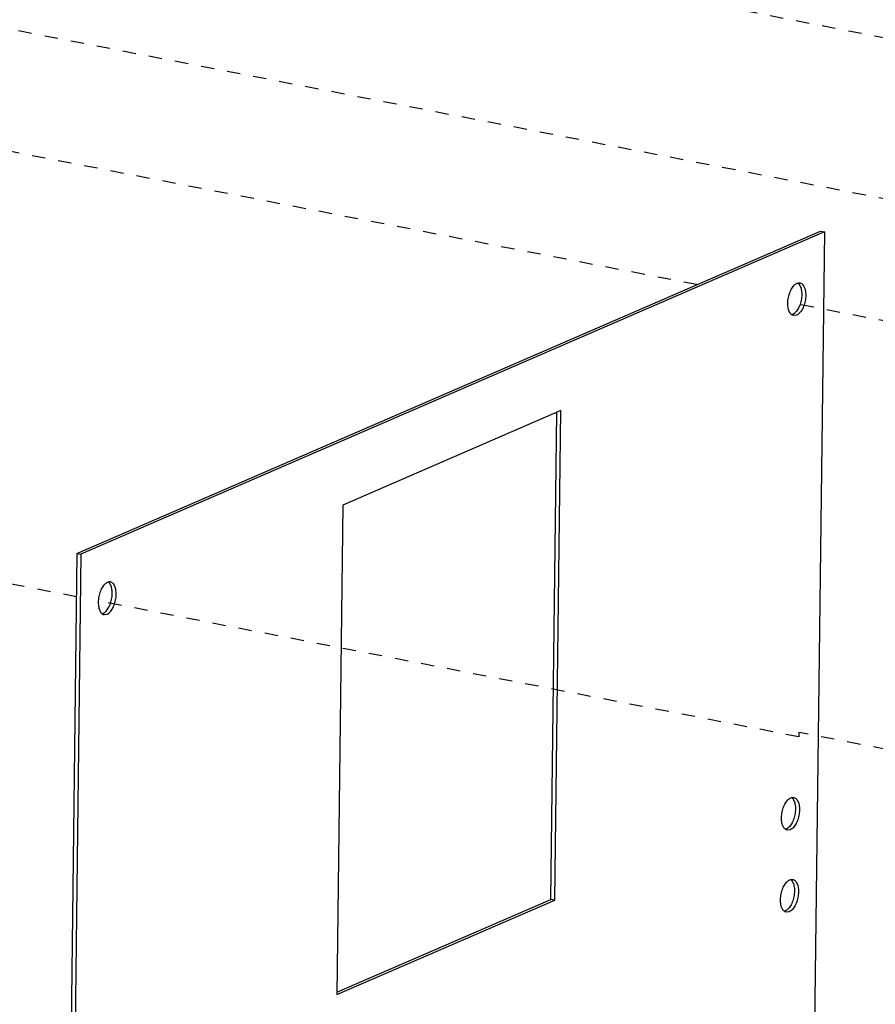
# Model space of a CAD drawing. Header units: inches. Extents: x -1 to 205, y 81 to 217.
# Tile 61 of 108: x 78.3 to 85.39, y 158.6 to 166.76. Entities that reach past the tile are written whole.
import ezdxf

# ---------------------------------------------------------------- set-up
doc = ezdxf.new("R2010")
doc.units = ezdxf.units.IN
doc.header["$LTSCALE"] = 1.1
doc.header["$MEASUREMENT"] = 0
doc.linetypes.add('DASHED', pattern=[0.2, 0.1, -0.1])
doc.layers.get('0').update_dxf_attribs({"linetype": 'CONTINUOUS'})

msp = doc.modelspace()

# ---------------------------------------------------------------- linework, layer by layer
at = {"color": 4, "linetype": 'DASHED'}
for p, q in [((88.7254, 165.9746), (75.1525, 168.6071)), ((86.6012, 165.0534), (73.0284, 167.686)), ((83.906, 164.5643), (75.9206, 166.1132)), ((90.4908, 163.2871), (84.6613, 164.4178)), ((78.7655, 161.9777), (71.0036, 163.4832)), ((84.7528, 160.8164), (78.9473, 161.9424)), ((85.4772, 160.7125), (84.7512, 160.8533)), ((84.7512, 160.8533), (84.7528, 160.8164))]:
    msp.add_line(p, q, dxfattribs=at)
at = {"color": 7, "linetype": 'Continuous'}
for p, q in [((78.7699, 162.337), (84.93, 165.0084)), ((84.9631, 165.002), (78.8031, 162.3306)), ((84.9631, 165.002), (84.838, 154.77)), ((84.93, 165.0084), (84.9631, 165.002)), ((84.7252, 164.3361), (84.7187, 164.3298)), ((84.7328, 164.3107), (84.7082, 164.3075)), ((82.7793, 163.5198), (80.9737, 162.7368)), ((82.7297, 159.4635), (82.7793, 163.5198)), ((82.6965, 159.4699), (82.7459, 163.5053)), ((80.9737, 162.7368), (80.9241, 158.6805)), ((78.7699, 162.337), (78.6448, 152.1051)), ((78.8031, 162.3306), (78.678, 152.0986)), ((78.7699, 162.337), (78.8031, 162.3306)), ((78.9782, 161.8369), (78.9826, 161.8339)), ((78.9942, 161.8295), (79.0188, 161.8327)), ((79.0048, 161.8518), (79.0112, 161.8582)), ((84.6807, 160.0468), (84.656, 160.0436)), ((84.673, 160.0722), (84.6666, 160.0659)), ((80.9241, 158.6805), (82.7297, 159.4635)), ((80.9244, 158.7014), (82.6965, 159.4699)), ((82.7297, 159.4635), (82.6965, 159.4699)), ((84.6724, 159.3676), (84.6477, 159.3644)), ((84.6647, 159.393), (84.6583, 159.3867))]:
    msp.add_line(p, q, dxfattribs=at)
for points, start_tangent, end_tangent in [([(84.7105, 164.5558), (84.736, 164.5748)], (0.682989, 0.730429), (0.917444, 0.397864)), ([(84.7607, 164.578), (84.7614, 164.5779), (84.7834, 164.5646), (84.7996, 164.5367), (84.8079, 164.4974), (84.8073, 164.4516), (84.798, 164.4046), (84.781, 164.3623), (84.7583, 164.3297), (84.7328, 164.3107)], (0.982192, -0.187881), (-0.917444, -0.397864)), ([(84.736, 164.5748), (84.7421, 164.577)], (0.917444, 0.397864), (0.962944, 0.269703)), ([(84.7421, 164.577), (84.7607, 164.578)], (0.962944, 0.269703), (0.982192, -0.187881)), ([(84.7435, 164.5771), (84.7503, 164.5711)], (0.801681, -0.597752), (0.688865, -0.72489)), ([(84.6692, 164.3488), (84.6609, 164.3881), (84.6615, 164.4339), (84.6708, 164.4809), (84.6879, 164.5232), (84.7105, 164.5558)], (-0.33824, 0.94106), (0.682989, 0.730429)), ([(84.7665, 164.5431), (84.7748, 164.5039), (84.7742, 164.458), (84.7648, 164.4111), (84.7478, 164.3687), (84.7252, 164.3361)], (0.33824, -0.94106), (-0.682989, -0.730429)), ([(84.7503, 164.5711), (84.7665, 164.5431)], (0.688865, -0.72489), (0.33824, -0.94106)), ([(84.6854, 164.3209), (84.6692, 164.3488)], (-0.688865, 0.72489), (-0.33824, 0.94106)), ([(84.7187, 164.3298), (84.6996, 164.3171)], (-0.742876, -0.669429), (-0.917444, -0.397864)), ([(84.6921, 164.3148), (84.6854, 164.3209)], (-0.801681, 0.597752), (-0.688865, 0.72489)), ([(84.7082, 164.3075), (84.7075, 164.3076), (84.6921, 164.3148)], (-0.982192, 0.187881), (-0.801681, 0.597752)), ([(84.6996, 164.3171), (84.6936, 164.315)], (-0.917444, -0.397864), (-0.962944, -0.269703)), ([(78.9965, 162.0779), (78.9739, 162.0452), (78.9569, 162.0029), (78.9475, 161.956), (78.9469, 161.9101), (78.9553, 161.8708)], (-0.682989, -0.730429), (0.33824, -0.94106)), ([(79.0221, 162.0969), (78.9965, 162.0779)], (-0.917444, -0.397864), (-0.682989, -0.730429)), ([(79.0112, 161.8582), (79.0339, 161.8908), (79.0509, 161.9331), (79.0602, 161.98), (79.0608, 162.0259), (79.0525, 162.0652)], (0.682989, 0.730429), (-0.33824, 0.94106)), ([(79.0188, 161.8327), (79.0444, 161.8517), (79.067, 161.8844), (79.084, 161.9267), (79.0934, 161.9736), (79.0939, 162.0195), (79.0856, 162.0588), (79.0695, 162.0867), (79.0474, 162.0999), (79.0467, 162.1001)], (0.917444, 0.397864), (-0.982192, 0.187881)), ([(79.0281, 162.099), (79.0221, 162.0969)], (-0.962944, -0.269703), (-0.917444, -0.397864)), ([(79.0467, 162.1001), (79.0281, 162.099)], (-0.982192, 0.187881), (-0.962944, -0.269703)), ([(79.0363, 162.0931), (79.0296, 162.0991)], (-0.688865, 0.72489), (-0.801681, 0.597752)), ([(79.0525, 162.0652), (79.0363, 162.0931)], (-0.33824, 0.94106), (-0.688865, 0.72489)), ([(78.9553, 161.8708), (78.9714, 161.8429)], (0.33824, -0.94106), (0.688865, -0.72489)), ([(78.9714, 161.8429), (78.9782, 161.8369)], (0.688865, -0.72489), (0.801681, -0.597752)), ([(78.9796, 161.837), (78.9857, 161.8392)], (0.962944, 0.269703), (0.917444, 0.397864)), ([(78.9826, 161.8339), (78.9935, 161.8297), (78.9942, 161.8295)], (0.86565, -0.50065), (0.982192, -0.187881)), ([(78.9857, 161.8392), (79.0048, 161.8518)], (0.917444, 0.397864), (0.742876, 0.669429)), ([(84.6171, 160.0849), (84.6088, 160.1242), (84.6093, 160.17), (84.6187, 160.217), (84.6357, 160.2593), (84.6584, 160.2919)], (-0.33824, 0.94106), (0.682989, 0.730429)), ([(84.6584, 160.2919), (84.6839, 160.3109)], (0.682989, 0.730429), (0.917444, 0.397864)), ([(84.7143, 160.2792), (84.7226, 160.24), (84.7221, 160.1941), (84.7127, 160.1472), (84.6957, 160.1048), (84.673, 160.0722)], (0.33824, -0.94106), (-0.682989, -0.730429)), ([(84.7085, 160.3141), (84.7092, 160.314), (84.7313, 160.3008), (84.7475, 160.2728), (84.7558, 160.2335), (84.7552, 160.1877), (84.7459, 160.1408), (84.7288, 160.0984), (84.7062, 160.0658), (84.6807, 160.0468)], (0.982192, -0.187881), (-0.917444, -0.397864)), ([(84.6839, 160.3109), (84.69, 160.3131)], (0.917444, 0.397864), (0.962944, 0.269703)), ([(84.69, 160.3131), (84.7085, 160.3141)], (0.962944, 0.269703), (0.982192, -0.187881)), ([(84.6914, 160.3132), (84.6982, 160.3072)], (0.801681, -0.597752), (0.688865, -0.72489)), ([(84.6982, 160.3072), (84.7143, 160.2792)], (0.688865, -0.72489), (0.33824, -0.94106)), ([(84.6333, 160.057), (84.6171, 160.0849)], (-0.688865, 0.72489), (-0.33824, 0.94106)), ([(84.64, 160.051), (84.6333, 160.057)], (-0.801681, 0.597752), (-0.688865, 0.72489)), ([(84.656, 160.0436), (84.6553, 160.0437), (84.64, 160.051)], (-0.982192, 0.187881), (-0.801681, 0.597752)), ([(84.6475, 160.0532), (84.6414, 160.0511)], (-0.917444, -0.397864), (-0.962944, -0.269703)), ([(84.6666, 160.0659), (84.6475, 160.0532)], (-0.742876, -0.669429), (-0.917444, -0.397864)), ([(84.6088, 159.4057), (84.6005, 159.445), (84.601, 159.4908), (84.6104, 159.5378), (84.6274, 159.5801), (84.6501, 159.6127)], (-0.33824, 0.94106), (0.682989, 0.730429)), ([(84.6501, 159.6127), (84.6756, 159.6317)], (0.682989, 0.730429), (0.917444, 0.397864)), ([(84.706, 159.6), (84.7143, 159.5608), (84.7138, 159.5149), (84.7044, 159.468), (84.6874, 159.4256), (84.6647, 159.393)], (0.33824, -0.94106), (-0.682989, -0.730429)), ([(84.7002, 159.6349), (84.7009, 159.6348), (84.723, 159.6216), (84.7392, 159.5936), (84.7475, 159.5543), (84.7469, 159.5085), (84.7376, 159.4615), (84.7205, 159.4192), (84.6979, 159.3866), (84.6724, 159.3676)], (0.982192, -0.187881), (-0.917444, -0.397864)), ([(84.6756, 159.6317), (84.6817, 159.6339)], (0.917444, 0.397864), (0.962944, 0.269703)), ([(84.6817, 159.6339), (84.7002, 159.6349)], (0.962944, 0.269703), (0.982192, -0.187881)), ([(84.6831, 159.634), (84.6899, 159.628)], (0.801681, -0.597752), (0.688865, -0.72489)), ([(84.6899, 159.628), (84.706, 159.6)], (0.688865, -0.72489), (0.33824, -0.94106)), ([(84.6249, 159.3778), (84.6088, 159.4057)], (-0.688865, 0.72489), (-0.33824, 0.94106)), ([(84.6317, 159.3718), (84.6249, 159.3778)], (-0.801681, 0.597752), (-0.688865, 0.72489)), ([(84.6477, 159.3644), (84.647, 159.3645), (84.6317, 159.3718)], (-0.982192, 0.187881), (-0.801681, 0.597752)), ([(84.6392, 159.374), (84.6331, 159.3719)], (-0.917444, -0.397864), (-0.962944, -0.269703)), ([(84.6583, 159.3867), (84.6392, 159.374)], (-0.742876, -0.669429), (-0.917444, -0.397864))]:
    msp.add_spline(points, degree=3, dxfattribs=dict(at, start_tangent=start_tangent, end_tangent=end_tangent))

doc.saveas('drawing.dxf')
